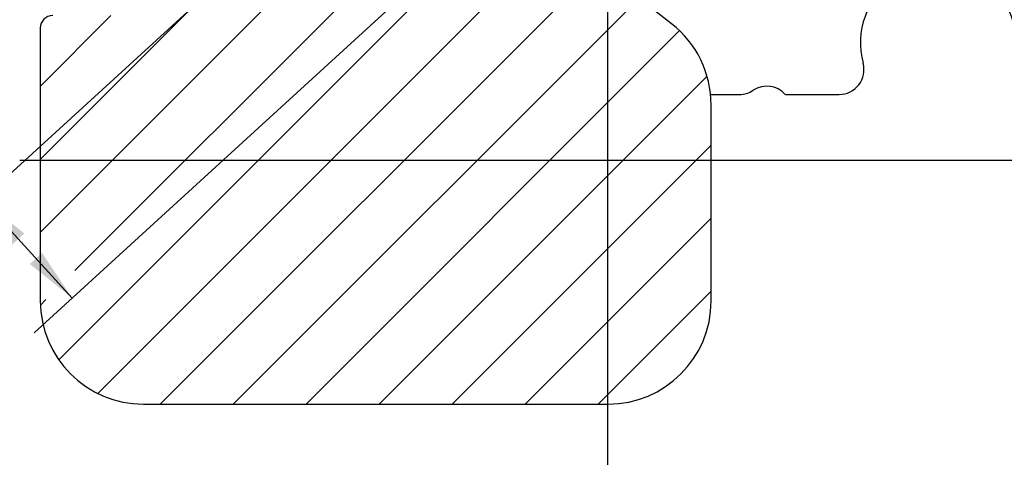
# Model space of a CAD drawing. Header units: inches. Extents: x 0.1 to 87.3, y 0.1 to 33.9.
# Tile 93 of 174: x 37 to 39.4, y 19.7 to 20.8. Entities that reach past the tile are written whole.
import ezdxf

# ---------------------------------------------------------------- set-up
doc = ezdxf.new("R2010")
doc.units = ezdxf.units.IN
doc.header["$MEASUREMENT"] = 0
doc.linetypes.add('CENTERX2', pattern=[0.8, 0.5, -0.1, 0.1, -0.1])
doc.layers.add('DIMENSIONS', color=171, linetype='Continuous')
doc.styles.add('SLDTEXTSTYLE0', font='TXT', dxfattribs={"width": 0.75})
doc.dimstyles.new('SLDDIMSTYLE6', dxfattribs={"dimtxt": 0.125, "dimasz": 0.13, "dimexe": 0, "dimexo": 0.0625, "dimgap": 0.03125, "dimtad": 0, "dimtih": 1, "dimtoh": 1, "dimdec": 4, "dimrnd": 1e-09, "dimzin": 12, "dimdsep": 46, "dimtxsty": 'SLDTEXTSTYLE0', "dimsah": 1, "dimcen": 0.09, "dimadec": 0, "dimazin": 3, "dimtfac": 1, "dimtdec": 4, "dimtofl": 0, "dimtmove": 0, "dimatfit": 3, "dimfxl": 1, "dimfrac": 2, "dimtolj": 1, "dimtzin": 12, "dimarcsym": 0})
doc.dimstyles.new('SLDDIMSTYLE7', dxfattribs={"dimtxt": 0.125, "dimasz": 0.13, "dimexe": 0, "dimexo": 0.0625, "dimgap": 0.03125, "dimtad": 0, "dimtih": 1, "dimtoh": 1, "dimdec": 1, "dimrnd": 1e-09, "dimzin": 12, "dimdsep": 46, "dimtxsty": 'SLDTEXTSTYLE0', "dimsah": 1, "dimcen": 0.09, "dimadec": 0, "dimazin": 3, "dimtfac": 1, "dimtdec": 1, "dimtofl": 0, "dimtmove": 0, "dimatfit": 3, "dimfxl": 1, "dimfrac": 2, "dimtolj": 1, "dimtzin": 12, "dimarcsym": 0})

# ---------------------------------------------------------------- blocks, each defined once
blk = doc.blocks.new('SW_HATCH_4')
at = {"color": 0, "linetype": 'Continuous', "lineweight": 18}
for p, q in [((0.5843, -1.0067), (-1.7882, -3.3792)), ((0.6665, -1.1013), (-1.7047, -3.4725)), ((0.7485, -1.1961), (-1.7437, -3.6883)), ((0.2536, -1.8677), (-1.6488, -3.7701)), ((-0.8991, -2.3133), (-1.7882, -3.2024)), ((-0.1616, -2.4597), (-1.4978, -3.7959)), ((-0.3378, -2.8127), (-1.321, -3.7959)), ((-1.6174, -2.8548), (-1.7882, -3.0257)), ((-0.2395, -2.8912), (-1.1442, -3.7959)), ((-0.1731, -3.0015), (-0.9674, -3.7959)), ((-0.1632, -3.1684), (-0.7907, -3.7959)), ((-0.1632, -3.3452), (-0.6139, -3.7959)), ((-0.1632, -3.522), (-0.4371, -3.7959)), ((-1.7748, -3.5426), (-1.788, -3.5558))]:
    blk.add_line(p, q, dxfattribs=at)
blk = doc.blocks.new('_D_10')
at = {"layer": 'DIMENSIONS'}
for p, q in [((2.8197, 20.8042), (2.8197, 14.5427)), ((48.3846, 20.3884), (48.3846, 14.5427)), ((2.8197, 14.6677), (27.4208, 14.6677)), ((48.3846, 14.6677), (27.7909, 14.6677))]:
    blk.add_line(p, q, dxfattribs=at)
for centre, start, end in [((27.6426, 14.655), 153.4349, 206.5651), ((27.569, 14.655), 333.4349, 26.5651)]:
    blk.add_arc(centre, 0.2219, start, end, dxfattribs=at)
for points in [[(2.8197, 14.6677), (2.9497, 14.6477), (2.9497, 14.6877)], [(48.3846, 14.6677), (48.2546, 14.6877), (48.2546, 14.6477)]]:
    blk.add_solid(points, dxfattribs=at)
at = {"layer": 'DIMENSIONS', "insert": (27.4442, 14.7169), "char_height": 0.125, "attachment_point": 1, "style": 'SLDTEXTSTYLE0'}
blk.add_mtext('45.6', dxfattribs=at)
blk = doc.blocks.new('_D_14')
at = {"layer": 'DIMENSIONS'}
for p, q in [((38.9093, 22.1865), (36.8011, 20.2599)), ((39.1276, 21.9476), (37.0194, 20.021)), ((36.7265, 20.5268), (36.4765, 20.5268)), ((36.8934, 20.3442), (36.7265, 20.5268)), ((37.1117, 20.1053), (36.8934, 20.3442))]:
    blk.add_line(p, q, dxfattribs=at)
for centre, start, end in [((36.2359, 20.5141), 153.4349, 206.5651), ((36.2547, 20.5141), 333.4349, 26.5651)]:
    blk.add_arc(centre, 0.2219, start, end, dxfattribs=at)
for points in [[(36.8934, 20.3442), (36.9663, 20.2347), (36.9958, 20.2617)], [(37.1117, 20.1053), (37.0387, 20.2148), (37.0092, 20.1878)]]:
    blk.add_solid(points, dxfattribs=at)
at = {"layer": 'DIMENSIONS', "insert": (36.0375, 20.576), "char_height": 0.125, "attachment_point": 1, "style": 'SLDTEXTSTYLE0'}
blk.add_mtext('.3236', dxfattribs=at)

msp = doc.modelspace()

# ---------------------------------------------------------------- linework, layer by layer
at = {"color": 7, "linetype": 'Continuous'}
for p, q in [((38.40957, 20.43835), (38.40957, 26.74835)), ((38.40957, 20.43835), (38.40957, 26.74835)), ((38.40957, 16.36386), (38.40957, 20.59835)), ((38.40957, 20.43835), (36.98457, 20.43835)), ((39.83457, 20.43835), (38.40957, 20.43835))]:
    msp.add_line(p, q, dxfattribs=at)
at = {"color": 7, "linetype": 'CENTERX2'}
msp.add_line((38.40957, 17.28335), (38.40957, 23.59335), dxfattribs=at)
at = {"color": 7, "linetype": 'Continuous', "lineweight": 25}
for p, q in [((38.56349, 20.76976), (38.46327, 20.84805)), ((37.03457, 20.75932), (37.03457, 20.09835)), ((38.65826, 20.59835), (38.72824, 20.59835)), ((38.8393, 20.59835), (38.96973, 20.59835)), ((38.65957, 20.09835), (38.65957, 20.57275)), ((37.28457, 19.84835), (38.40957, 19.84835))]:
    msp.add_line(p, q, dxfattribs=at)
for centre, radius, start, end in [((39.20957, 20.72335), 0.1885, 344.83679, 195.16321), ((37.06457, 20.75932), 0.03, 89.89128, 180), ((38.40957, 20.57275), 0.25, 0, 52), ((38.96973, 20.65835), 0.06, 270, 15.16321), ((38.72824, 20.65835), 0.06, 270, 303.55731), ((38.79457, 20.55835), 0.06, 41.81031, 123.55731), ((37.28457, 20.09835), 0.25, 180, 270), ((38.40957, 20.09835), 0.25, 270, 0)]:
    msp.add_arc(centre, radius, start, end, dxfattribs=at)

# ---------------------------------------------------------------- block references
at = {"color": 5, "linetype": 'Continuous', "lineweight": 18, "true_color": 0x0000ff}
msp.add_blockref('SW_HATCH_4', (38.82279, 23.64422), dxfattribs=at)

# ---------------------------------------------------------------- dimensions: what is measured, and where the dimension line sits
at = {"layer": 'DIMENSIONS'}
for base, p1, p2, angle, dimstyle, picture, middle in [((37.11166, 20.10533), (38.94622, 22.22022), (39.16451, 21.98135), 312.42298, 'SLDDIMSTYLE6', '_D_14', (36.72652, 20.52677)), ((2.81968, 14.66772), (48.38457, 20.43835), (2.81968, 20.85419), 0, 'SLDDIMSTYLE7', '_D_10', (27.60583, 14.66772))]:
    dim = msp.add_linear_dim(base=base, p1=p1, p2=p2, angle=angle, text='(<>)', dimstyle=dimstyle, dxfattribs=at)
    dim.commit()
    dim.dimension.update_dxf_attribs({"geometry": picture, "text_midpoint": middle, "dimtype": 160})

doc.saveas('drawing.dxf')
